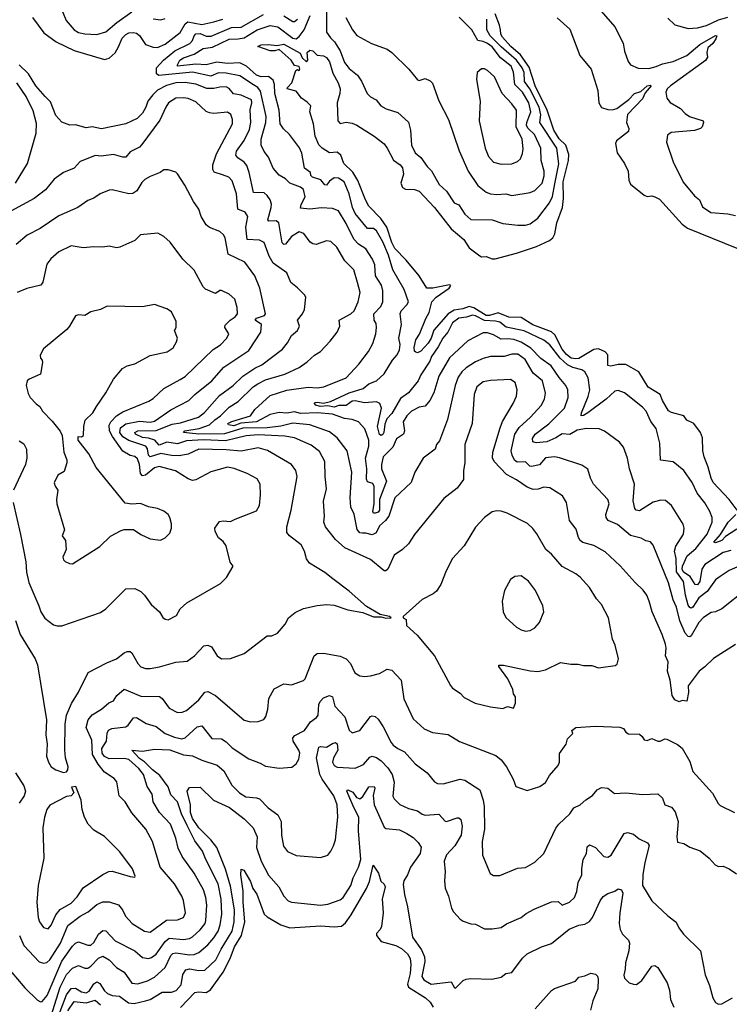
# Model space of a CAD drawing. Extents: x 1245432 to 1420865, y 606325 to 671314.
# Tile 112 of 256: x 1300798 to 1305465, y 644923 to 651401. Entities that reach past the tile are written whole.
import ezdxf

# ---------------------------------------------------------------- set-up
doc = ezdxf.new("R2010")
doc.units = 0

msp = doc.modelspace()

# ---------------------------------------------------------------- linework, layer by layer
at = {"layer": '0CON20XD'}
for points in [[(1302814.7, 651595), (1302815, 651319.5), (1302840.8, 651280.8), (1302867.3, 651255), (1302904.7, 651195), (1302935, 651120), (1302965, 651080.9), (1303018.6, 651035), (1303046.3, 650996.3), (1303083.3, 650915), (1303105, 650893.3), (1303143, 650873), (1303172.5, 650835), (1303207.5, 650815), (1303285, 650789.5), (1303355, 650727.5), (1303368.5, 650675), (1303375.6, 650575), (1303398.6, 650525), (1303436.2, 650495), (1303478, 650435), (1303506.8, 650406.8), (1303556.2, 650316.2), (1303605, 650273.6), (1303655, 650196), (1303685, 650182.5), (1303725, 650121.5), (1303765, 650087.3), (1303905, 650083.6), (1303975, 650059.5), (1304075, 650048.9), (1304125, 650049.1), (1304155, 650057.8), (1304205.8, 650094.2), (1304283.3, 650196.7), (1304303, 650237), (1304318.1, 650321.9), (1304342.8, 650452.8), (1304329.6, 650555), (1304218.8, 650725), (1304225.9, 650775), (1304215, 650825.4), (1304153.8, 650945), (1304118.3, 650995), (1304116, 651054), (1304103.2, 651085), (1304065, 651135.7), (1303965, 651221.7), (1303891.6, 651295), (1303869.8, 651335), (1303869.3, 651405)], [(1301067.8, 651482.2), (1301102.9, 651395), (1301155, 651333.9), (1301185, 651316.9), (1301225, 651308.2), (1301305, 651303.8), (1301365, 651321.1), (1301436.5, 651383.5), (1301535, 651452.7)], [(1304606.9, 651475), (1304713, 651353), (1304766.6, 651246.6), (1304775, 651193.3), (1304800, 651125), (1304815, 651103.3), (1304865, 651082.5), (1304935, 651080.6), (1304985, 651092.9), (1305025, 651110.8), (1305095.8, 651125), (1305185, 651165.9), (1305271.9, 651238.1), (1305375, 651296.5), (1305383.8, 651293.8), (1305376.7, 651275), (1305357.2, 651245), (1305324.3, 651215), (1305316.5, 651185), (1305320.8, 651155), (1305308.4, 651131.6), (1305078.2, 650965), (1305055.7, 650945), (1305048.6, 650925), (1305054.5, 650884.5), (1305076.6, 650856.6), (1305145, 650815.8), (1305173.8, 650783.8), (1305203.8, 650765), (1305292.5, 650735), (1305296.2, 650725), (1305285.8, 650695), (1305275, 650684.4), (1305235, 650672.2), (1305082.2, 650657.8), (1305058.8, 650641.2), (1305052, 650595), (1305096.5, 650465), (1305161.7, 650331.7), (1305235, 650242.9), (1305269.2, 650215), (1305288.9, 650168.9), (1305343.3, 650133.3), (1305455, 650123.8), (1305505, 650112.5)], [(1300882.5, 651415), (1300955.4, 651315.4), (1301037.1, 651255), (1301155, 651198.6), (1301355, 651140), (1301385, 651148.9), (1301425, 651182.1), (1301448.4, 651221.6), (1301470.7, 651279.3), (1301495, 651304.6), (1301515, 651314), (1301545, 651317.4), (1301565, 651312.4), (1301586.1, 651296.1), (1301625, 651238.5), (1301675, 651220), (1301705, 651217.2), (1301755, 651240.8), (1301852.5, 651317.5), (1301886.9, 651373.1), (1301902.9, 651387.1), (1301995, 651370), (1302075, 651387.4), (1302133.1, 651405)], [(1301675, 651407.5), (1301725, 651400), (1301755, 651408.9)], [(1304047.1, 649297.1), (1304007.7, 649302.3), (1303965, 649298.9), (1303915, 649328), (1303875, 649340.8), (1303845, 649340.9), (1303745, 649289.1), (1303623.6, 649176.4), (1303555.3, 649055), (1303521.1, 648945), (1303495, 648895.8), (1303465, 648858.6), (1303425, 648851.5), (1303375.4, 648824.6), (1303343.1, 648795), (1303320.5, 648755), (1303328.5, 648695), (1303321.9, 648675), (1303277, 648643), (1303251.3, 648588.6), (1303188.7, 648525), (1303177.7, 648475), (1303178, 648445), (1303210, 648365), (1303164.3, 648245), (1303164.1, 648174.1), (1303155, 648161.3), (1303135, 648153.9), (1303123.8, 648155), (1303119.4, 648165), (1303129.3, 648215), (1303128.7, 648328.7), (1303119.2, 648349.2), (1303085, 648360.8), (1303078.5, 648378.5), (1303081.6, 648445), (1303072.7, 648515), (1303093.5, 648595), (1303094.2, 648634.3), (1303068.5, 648708.5), (1303025, 648754.4), (1302985, 648771.5), (1302935, 648776), (1302856, 648806), (1302756.4, 648813.6), (1302645, 648811), (1302605, 648820), (1302555, 648811.4), (1302505, 648815.6), (1302445, 648803), (1302355, 648755.1), (1302253, 648747), (1302205, 648729.2), (1302171.9, 648735), (1302166.4, 648745), (1302193.2, 648756.8), (1302315, 648793.9), (1302344, 648836), (1302445, 648927.5), (1302555, 648962.4), (1302695, 648982.4), (1302755, 648978), (1302798.8, 648985), (1302944, 649045), (1303028.6, 649135), (1303092.7, 649217.3), (1303119.8, 649270.2), (1303140.9, 649335), (1303145.5, 649375), (1303142.2, 649402.2), (1303129.5, 649425), (1303126.5, 649465), (1303172.7, 649515), (1303185.4, 649545), (1303186.5, 649616.5), (1303176.2, 649655), (1303138.4, 649715), (1303132.6, 649787.4), (1303117.2, 649825), (1303075, 649894.4), (1303025, 649924.5), (1302995, 649956.7), (1302945, 650060.5), (1302895, 650143.5), (1302855, 650159.5), (1302783.2, 650163.2), (1302705, 650154.7), (1302645, 650162), (1302648.4, 650185), (1302674.6, 650235), (1302664.6, 650284.6), (1302645, 650299.1), (1302575, 650326.2), (1302544.8, 650354.8), (1302505, 650378.8), (1302464, 650425), (1302435, 650496), (1302405, 650532.9), (1302385.3, 650575), (1302384.7, 650615), (1302417.5, 650725), (1302418.8, 650765), (1302381.2, 650931.2), (1302364.5, 650954.5), (1302335, 650973), (1302245, 651032.1), (1302155, 651049.8), (1302105, 651051.6), (1302055, 651030.4), (1301935, 651054.9), (1301713.4, 651033.4), (1301697.1, 651045), (1301697.8, 651085), (1301742.7, 651135), (1301817.8, 651195), (1301917.2, 651245), (1301935, 651264.6), (1301944.2, 651295.8), (1301955, 651307.3), (1301985, 651309.2), (1302025, 651293.5), (1302056.5, 651293.5), (1302189.8, 651350.2), (1302255, 651351.3), (1302401.9, 651435)], [(1305475, 647909.5), (1305424.4, 647895), (1305305, 647816.8), (1305284, 647785), (1305270.4, 647705), (1305255, 647682.5), (1305241.5, 647685), (1305208, 647738), (1305163.8, 647765), (1305155.3, 647785), (1305157.6, 647805), (1305187.4, 647872.6), (1305245, 647922.1), (1305318.8, 648015), (1305352.5, 648095), (1305352.2, 648125), (1305337.5, 648165), (1305305, 648222.5), (1305252.7, 648285), (1305220.9, 648355), (1305165.3, 648435.3), (1305095, 648492.5), (1305012.7, 648502.7), (1305007.3, 648615), (1304985, 648712), (1304947.9, 648757.9), (1304917.1, 648825), (1304895, 648852), (1304775, 648945.7), (1304735, 648961.9), (1304712.8, 648957.2), (1304655.2, 648904.8), (1304535, 648814.7), (1304505, 648796.9), (1304490, 648795), (1304492.9, 648815), (1304537.5, 648922.5), (1304547.5, 648965), (1304535.8, 649045), (1304514.7, 649084.7), (1304495, 649097.3), (1304435, 649111.7), (1304400.9, 649130.9), (1304353, 649173), (1304285, 649262.4), (1304245, 649292.6), (1304115, 649353), (1303996.9, 649376.9), (1303955, 649411.5), (1303928, 649418), (1303855, 649421.7), (1303795, 649452.9), (1303775, 649456.9), (1303736, 649444), (1303685, 649436.6), (1303645, 649406.9), (1303612.6, 649345), (1303580.2, 649305), (1303551, 649249), (1303505.3, 649185), (1303494.7, 649155), (1303436.8, 649065), (1303419.2, 649025), (1303355.4, 648945), (1303301.4, 648908.6), (1303245, 648809.7), (1303213, 648775), (1303199.5, 648740.5), (1303192.1, 648685), (1303185, 648671.1), (1303175, 648665.5), (1303165, 648672), (1303150.2, 648725), (1303177, 648845), (1303166.7, 648876.7), (1303145, 648886.4), (1303065, 648880.2), (1303005, 648892.4), (1302985, 648890.7), (1302968.8, 648881.2), (1302945, 648863), (1302896.5, 648863.5), (1302865, 648851.9), (1302825, 648860.2), (1302774.6, 648855.4), (1302746.4, 648865), (1302735.6, 648875), (1302738.1, 648881.9), (1302755, 648884.6), (1302795, 648877.1), (1302841.9, 648888.1), (1302964.9, 648945.1), (1303056.5, 648975), (1303095, 649004.1), (1303144.5, 649025), (1303195, 649071.1), (1303249.9, 649160.1), (1303279.7, 649195), (1303295, 649228.8), (1303299.1, 649265), (1303290.4, 649305), (1303308.2, 649395), (1303300.2, 649465), (1303306.6, 649485), (1303344.6, 649525), (1303354.3, 649545), (1303327.3, 649625), (1303250.8, 649755), (1303222.4, 649852.4), (1303185, 649939.1), (1303145, 650011.2), (1303125, 650026.2), (1303085, 650027.1), (1303005, 650125.5), (1302987, 650165), (1302964.8, 650255), (1302932.5, 650335), (1302895, 650358.8), (1302865, 650359.5), (1302835, 650338.8), (1302815, 650313.1), (1302805, 650315.4), (1302778.1, 650348.1), (1302723.8, 650365), (1302713.2, 650375), (1302710.6, 650395), (1302671.1, 650425), (1302652.4, 650522.4), (1302637.9, 650557.9), (1302571.2, 650645), (1302531.9, 650681.9), (1302510.9, 650715), (1302504.7, 650805), (1302476.4, 650915), (1302473.1, 650975), (1302465, 651002.7), (1302435, 651026.2), (1302385, 651025.5), (1302356, 651035), (1302288.8, 651095), (1302245, 651116.9), (1302165, 651112.6), (1302095, 651120.5), (1302025, 651104.1), (1301955, 651107.8), (1301836, 651096), (1301834.6, 651105), (1301850.6, 651135), (1301875, 651149.6), (1301945, 651173.2), (1302005, 651210.4), (1302065, 651219.7), (1302175, 651272.1), (1302235, 651274.2), (1302275, 651282.4), (1302359.1, 651335), (1302445, 651362.4), (1302495, 651353.4), (1302595, 651279.4), (1302615, 651276), (1302635, 651290), (1302669.2, 651335), (1302708.3, 651428.3)], [(1305516.4, 648175), (1305465, 648244.6), (1305359.6, 648355), (1305346.7, 648385), (1305326.7, 648456.7), (1305298.8, 648525), (1305291.5, 648565), (1305289.1, 648649.1), (1305275.6, 648685), (1305230.8, 648745), (1305185.6, 648765), (1305165, 648795.6), (1305085, 648815.6), (1305065, 648828.1), (1305025.2, 648895.2), (1305011.1, 648935), (1304932.2, 648982.2), (1304870, 649085), (1304785, 649131.8), (1304735, 649132.4), (1304685, 649120.4), (1304666.2, 649125), (1304665.2, 649195.2), (1304648.2, 649215), (1304605, 649236.5), (1304575, 649231.6), (1304475, 649171.8), (1304455, 649168.9), (1304425, 649175.1), (1304395, 649197.2), (1304365, 649233.1), (1304316.5, 649326.5), (1304295, 649347), (1304172.8, 649392.8), (1304095, 649441.7), (1304015, 649443.2), (1303945, 649471.7), (1303888.5, 649455), (1303865, 649454.7), (1303785, 649506.2), (1303755, 649513.6), (1303711.2, 649498.8), (1303655, 649490), (1303615, 649465.2), (1303521.3, 649358.7), (1303505, 649305.8), (1303485, 649272.1), (1303435, 649220), (1303415, 649210), (1303403, 649213), (1303395, 649220), (1303391.5, 649245), (1303404.1, 649295), (1303428, 649332), (1303467.9, 649435), (1303490, 649475), (1303508.5, 649545), (1303536.2, 649575), (1303622.9, 649635), (1303631.7, 649648.3), (1303633, 649653), (1303625.4, 649655.4), (1303515.2, 649635.2), (1303475, 649635.2), (1303425.1, 649715.1), (1303339.8, 649819.8), (1303265.6, 649895), (1303245, 649935.5), (1303212.5, 650035), (1303173.3, 650093.4), (1303094.4, 650175), (1303071.2, 650215), (1303022.1, 650342.1), (1302988.8, 650398.8), (1302930, 650455), (1302909.1, 650509.1), (1302885, 650528.8), (1302835, 650524.2), (1302788, 650555), (1302765, 650578), (1302740.9, 650635), (1302730, 650715), (1302706.2, 650795), (1302712.5, 650835), (1302688.6, 650858.6), (1302650, 650885), (1302615, 650930), (1302556.2, 650945), (1302558, 650955), (1302586.7, 650985), (1302613, 651067), (1302625, 651072.5), (1302635, 651067.5), (1302640, 651075), (1302635, 651092.5), (1302605, 651100), (1302583.8, 651135), (1302505, 651204), (1302475, 651195.6), (1302445, 651197.1), (1302363.3, 651225), (1302385, 651235.3), (1302435, 651237.1), (1302489.4, 651230.6), (1302535, 651239.2), (1302641.4, 651181.4), (1302655, 651150), (1302685, 651123.3), (1302692.5, 651135), (1302687.5, 651185), (1302705, 651200), (1302725, 651196.2), (1302755, 651166.7), (1302795, 651164), (1302815, 651152.5), (1302835, 651124), (1302858.1, 651048.1), (1302892.5, 650985), (1302904.4, 650945), (1302902.9, 650915), (1302885.6, 650855), (1302889.1, 650735), (1302905, 650718.9), (1302945, 650726.5), (1302985, 650719.5), (1303015, 650707.1), (1303128.6, 650635), (1303195, 650583.3), (1303215, 650556.7), (1303255.7, 650475.7), (1303300.6, 650445), (1303315, 650425.8), (1303321.7, 650385), (1303304.7, 650325), (1303316.4, 650296.4), (1303335, 650286.1), (1303395, 650283.8), (1303425, 650273.5), (1303526.2, 650165), (1303635, 650024), (1303719.6, 649955), (1303755, 649900.8), (1303825, 649846.4), (1303835, 649841.1), (1303865, 649843.1), (1303905, 649827.7), (1303925, 649828.2), (1304065, 649864.6), (1304197.9, 649907.9), (1304282.9, 649947.1), (1304304, 649966), (1304318.1, 649991.9), (1304330.2, 650065), (1304367.9, 650165), (1304374.5, 650225), (1304371.4, 650335), (1304408.3, 650475), (1304409.7, 650515), (1304388.8, 650575), (1304345, 650618.1), (1304310.9, 650675), (1304268, 650805), (1304189.1, 650965), (1304148.4, 651088.4), (1304090.8, 651170.8), (1304027.8, 651225), (1303973.6, 651285), (1303962, 651305), (1303959.1, 651335), (1303954.2, 651365), (1303925, 651438.6)], [(1302535.9, 651425.9), (1302595, 651388.2), (1302605, 651389.1), (1302624.6, 651405)], [(1302941.9, 651415), (1302986, 651335), (1303015, 651298), (1303112, 651245), (1303215, 651206.7), (1303245, 651185.6), (1303356.5, 651076.5), (1303415, 651006.2), (1303425, 651000), (1303465, 651014.2), (1303498, 650998), (1303512.6, 650982.6), (1303555, 650867.5), (1303618.1, 650745), (1303687.2, 650537.2), (1303747.8, 650405), (1303810.3, 650310.3), (1303865.9, 650265.9), (1303894.5, 650255.5), (1303935, 650251.2), (1303995, 650255.5), (1304035, 650243.3), (1304155, 650264.4), (1304185, 650277.8), (1304233.6, 650325), (1304246.5, 650373.5), (1304246.7, 650405), (1304227.6, 650475), (1304225.3, 650555), (1304183.4, 650645), (1304142.5, 650685), (1304131.9, 650705), (1304133, 650725), (1304160, 650795), (1304145.3, 650854.7), (1304103.8, 650925), (1304053.5, 650973.5), (1304046.1, 651055), (1304029.8, 651095), (1303960.7, 651150.7), (1303905, 651222), (1303875, 651244.3), (1303846.4, 651256.4), (1303811.3, 651265), (1303772.3, 651335), (1303688, 651418)], [(1304332.5, 651412.5), (1304415, 651338.6), (1304482.7, 651165), (1304556.2, 651075), (1304600, 650935), (1304606.2, 650855), (1304625, 650823.8), (1304665, 650809.2), (1304695, 650808.5), (1304725, 650816.8), (1304805, 650876.1), (1304842.3, 650915), (1304882.2, 650927.8), (1304925, 650965.9), (1304945, 650969.4), (1304950, 650965), (1304911.1, 650918.9), (1304895, 650880), (1304795, 650778.1), (1304789.2, 650725), (1304803.5, 650685), (1304802.9, 650665), (1304722.9, 650605), (1304716.3, 650586.3), (1304728, 650525), (1304775.5, 650455), (1304799.4, 650405), (1304803.3, 650345), (1304815, 650318), (1304905, 650247.5), (1304925, 650238), (1304955, 650241.2), (1304975, 650236.2), (1305005, 650220.8), (1305154, 650055), (1305189.1, 650029.1), (1305515, 649898.8)], [(1305060.8, 651410.8), (1305107.2, 651367.2), (1305195, 651342.5), (1305255, 651347.9), (1305315, 651363.4), (1305395, 651399.1), (1305455, 651416.6)], [(1305575, 647650.9), (1305416, 647525), (1305375, 647505.6), (1305345, 647500.5), (1305295, 647468.5), (1305265, 647434.4), (1305215, 647347.5), (1305205, 647340.9), (1305195, 647342.7), (1305175.3, 647365), (1305140.2, 647445), (1305118.4, 647535), (1305095.3, 647585), (1305065, 647696), (1304964.2, 647944.2), (1304945.9, 647965.9), (1304915, 647972.5), (1304885, 647990), (1304815, 648008.2), (1304728.8, 648078.8), (1304669.1, 648105), (1304655.4, 648125), (1304652.3, 648145), (1304675.7, 648215.7), (1304665, 648243.3), (1304572, 648345), (1304552.2, 648385), (1304535, 648443.8), (1304495, 648470.8), (1304348.5, 648518.5), (1304315, 648523.8), (1304255, 648518.2), (1304217.4, 648472.6), (1304165, 648461.1), (1304153.6, 648463.6), (1304125, 648491.3), (1304069.9, 648489.9), (1304052, 648502), (1304035.8, 648535), (1304030.6, 648565), (1304054.2, 648675), (1304081.8, 648718.2), (1304157.3, 648785), (1304227.7, 648862.3), (1304249.6, 648905), (1304255.3, 648944.7), (1304236.1, 649025), (1304175.6, 649075.6), (1304123.2, 649165), (1304075, 649200), (1304035, 649199.3), (1303985, 649185.3), (1303895, 649184.6), (1303847.1, 649172.9), (1303795, 649148.8), (1303735, 649111.2), (1303706.2, 649085), (1303681.8, 649048.2), (1303662.7, 648995), (1303610.5, 648769.5), (1303559.8, 648630.2), (1303540, 648605), (1303530, 648575), (1303450.6, 648515), (1303396.6, 648423.4), (1303371.9, 648355), (1303265.5, 648255), (1303225.2, 648134.8), (1303204, 648106), (1303165, 648070), (1303141.2, 648025), (1303115, 648012.1), (1303075, 648023.1), (1303051.7, 648021.7), (1303035, 648025.4), (1303016.6, 648046.6), (1302996.7, 648146.7), (1302974.7, 648194.7), (1302971.8, 648255), (1302981.3, 648425), (1302951.5, 648565), (1302885, 648650.4), (1302835, 648689.1), (1302706.4, 648736.4), (1302595, 648745.8), (1302515, 648725.6), (1302426.2, 648715), (1302265, 648712.8), (1302145, 648676.4), (1301975, 648674.7), (1301915, 648680), (1301874.7, 648684.7), (1301883.8, 648695), (1301977.7, 648712.3), (1302045, 648735.2), (1302080.7, 648769.3), (1302119.3, 648795), (1302175, 648851.2), (1302235, 648887.9), (1302333.3, 648985), (1302363.9, 649006.1), (1302415, 649031.9), (1302541.2, 649068.8), (1302635, 649112.3), (1302689.2, 649150.8), (1302735.6, 649194.4), (1302775, 649217.5), (1302840, 649285), (1302885.8, 649345), (1302904.3, 649385), (1302898.1, 649425), (1302976.5, 649465), (1302997.9, 649485), (1303024.6, 649545.4), (1303036.2, 649605), (1303018.9, 649671.1), (1302995, 649755.7), (1302937.1, 649815), (1302884.4, 649905), (1302845, 649940.8), (1302815, 649945.7), (1302747.6, 649922.4), (1302725.5, 649925.5), (1302708.3, 649938.3), (1302665.8, 649995), (1302635, 650004.4), (1302585, 649973.5), (1302545, 649923.8), (1302535, 649921.2), (1302525, 649931.9), (1302502.3, 650065), (1302485, 650078), (1302436.3, 650076.3), (1302428.8, 650085), (1302451.9, 650165), (1302453.8, 650186.2), (1302445.2, 650215.2), (1302424.6, 650245), (1302405, 650260.7), (1302334.6, 650264.6), (1302306.8, 650395), (1302291.1, 650441.1), (1302275, 650464.3), (1302231.9, 650491.9), (1302219.8, 650509.8), (1302222.5, 650535), (1302274.8, 650605.2), (1302308.7, 650678.7), (1302317.6, 650725), (1302313.1, 650806.9), (1302324.4, 650855), (1302322.7, 650872.7), (1302254.2, 650904.2), (1302202.9, 650912.9), (1302175, 650948.9), (1302155, 650958.9), (1302115, 650957.6), (1302075, 650947.7), (1302027.8, 650947.8), (1301955, 650976.6), (1301885, 650987.3), (1301825, 650985.2), (1301763.1, 650966.9), (1301703.6, 650936.4), (1301672.9, 650907.1), (1301640.8, 650865), (1301628, 650825), (1301606, 650785), (1301569.3, 650750.7), (1301495, 650716.5), (1301335, 650682.3), (1301275, 650696), (1301235, 650688.8), (1301165, 650709.2), (1301127, 650707), (1301075, 650727.5), (1301035, 650770), (1301001.1, 650861.1), (1300964, 650895), (1300904.7, 650965), (1300855.3, 651045.3), (1300794.8, 651104.8)], [(1303965, 650450.5), (1304035, 650452.2), (1304072.8, 650467.2), (1304091.1, 650485), (1304105, 650520), (1304108.6, 650551.4), (1304103.4, 650615), (1304062.5, 650695), (1304064.6, 650805), (1304035, 650846.5), (1303971.8, 650915), (1303921.4, 651025), (1303875, 651067.1), (1303855, 651077.1), (1303835, 651077.5), (1303807.5, 651052.5), (1303802.7, 651007.3), (1303825.5, 650865.5), (1303820.8, 650735), (1303858.5, 650555), (1303881.7, 650501.7), (1303915, 650464.5), (1303965, 650450.5)], [(1300769.6, 650325), (1300848.2, 650455), (1300905.3, 650655), (1300908.3, 650718.3), (1300885, 650800.8), (1300840, 650895), (1300778.5, 650985)], [(1305505, 647289.4), (1305361.7, 647198.3), (1305305, 647142.5), (1305266.7, 647115), (1305195, 647017.5), (1305196.7, 646975), (1305185, 646917.5), (1305155, 646922.5), (1305135, 646913.3), (1305106.7, 646925), (1305088.8, 646955), (1305075.8, 647055), (1305058.1, 647115), (1305062.5, 647175), (1305045.6, 647215), (1305050.8, 647265), (1305045, 647293.3), (1305023.8, 647355), (1304956.6, 647505), (1304937.6, 647575), (1304922, 647615), (1304898.4, 647648.4), (1304845, 647698.5), (1304747.6, 647807.6), (1304649.1, 647899.1), (1304575, 647942.2), (1304501.7, 647961.7), (1304483.1, 647975), (1304472.2, 647995), (1304458.8, 648048.8), (1304413.6, 648105), (1304393.8, 648225), (1304367.7, 648267.7), (1304285, 648321.9), (1304245, 648324.3), (1304208.7, 648311.3), (1304175, 648310), (1304135, 648324.5), (1304065, 648373.5), (1303998.9, 648408.9), (1303918.6, 648495), (1303907.3, 648517.3), (1303909.2, 648555), (1303958.4, 648715), (1303972.8, 648757.2), (1304042.5, 648875), (1304065.5, 648925), (1304070.6, 648965), (1304055.8, 649015), (1304025, 649032.9), (1303895, 649027.9), (1303845, 649017.3), (1303804.7, 648985.3), (1303786.2, 648935), (1303773.5, 648745), (1303725.6, 648605), (1303725.7, 648485), (1303715.8, 648435), (1303715.8, 648375), (1303675, 648318), (1303588.3, 648251.7), (1303395, 648014.3), (1303355, 647952), (1303314.5, 647915.5), (1303261.3, 647878.7), (1303219.2, 647785), (1303206.7, 647775), (1303195, 647774.3), (1303105, 647849.2), (1302935.3, 647925.3), (1302875, 647980), (1302808.6, 648065), (1302796.9, 648095), (1302801.9, 648135), (1302795.9, 648234.1), (1302816, 648315), (1302807.1, 648395), (1302805.4, 648495), (1302769.9, 648559.9), (1302715, 648601.5), (1302605, 648648.8), (1302540.8, 648660.7), (1302365, 648670.3), (1302287.5, 648662.5), (1302222.8, 648647.2), (1302150.6, 648629.4), (1302007.1, 648637.1), (1301895, 648630.6), (1301835, 648609.4), (1301765, 648621.3), (1301715, 648601.6), (1301685.5, 648635.5), (1301645, 648648.6), (1301605, 648652.6), (1301558.8, 648675), (1301553.8, 648685), (1301575, 648696.4), (1301695, 648697.5), (1301800.5, 648739.5), (1301855, 648748.3), (1301974.5, 648785), (1302013.2, 648816.8), (1302111, 648929), (1302202.5, 648995), (1302264.5, 649055.5), (1302345, 649108.2), (1302390.1, 649129.9), (1302525.9, 649234.1), (1302558.1, 649275), (1302585, 649323.8), (1302625, 649356), (1302637.1, 649385), (1302625.7, 649425), (1302657.5, 649465), (1302670.8, 649495), (1302680, 649575), (1302671.2, 649591.2), (1302625, 649637.5), (1302580.9, 649670.9), (1302554, 649735), (1302465, 649800), (1302437.6, 649845), (1302405, 649935.6), (1302375, 649949.3), (1302294.1, 649955), (1302284.7, 650035.3), (1302298.9, 650105), (1302280.6, 650135), (1302233.2, 650155), (1302224.2, 650254.2), (1302195, 650341.5), (1302172.3, 650365), (1302130.6, 650380.6), (1302077.4, 650397.4), (1302067.7, 650415), (1302068.7, 650445), (1302092, 650518), (1302198.2, 650715), (1302197.1, 650745), (1302186.8, 650776.8), (1302165, 650792.5), (1302075, 650784.5), (1302045, 650787.9), (1302025, 650797.5), (1301955, 650861.2), (1301905, 650881.6), (1301875, 650887.1), (1301825, 650883.9), (1301777.1, 650852.9), (1301757.8, 650825), (1301719.4, 650740.6), (1301601.1, 650578.9), (1301585, 650562.2), (1301525, 650532.2), (1301495, 650496.9), (1301475, 650495.6), (1301415, 650514.2), (1301333.8, 650503.8), (1301295, 650507.9), (1301235, 650483.5), (1301195, 650467.5), (1301156, 650425), (1301085.4, 650394.6), (1301025, 650351.9), (1300967.6, 650282.4), (1300893.3, 650225), (1300738.9, 650141.1)], [(1300768.9, 647448.9), (1300801.2, 647355), (1300898.5, 647195), (1300915, 647156.2), (1300974.4, 646795), (1300969.4, 646695), (1300977.5, 646635), (1300974.4, 646555), (1300986.5, 646515), (1301004.7, 646484.7), (1301035, 646466), (1301085, 646448.8), (1301105, 646452.5), (1301113.3, 646465), (1301116.2, 646485), (1301098.9, 646545), (1301093.6, 646596.4), (1301096.8, 646765), (1301105.4, 646825), (1301138.5, 646901.5), (1301185, 646976.7), (1301247.5, 647105), (1301370.9, 647169.1), (1301435, 647195.6), (1301485, 647235.7), (1301505, 647244.3), (1301525, 647244.2), (1301535, 647236), (1301575, 647165.7), (1301595, 647143.3), (1301625, 647132.2), (1301655, 647131.5), (1301717.8, 647142.2), (1301825, 647174.4), (1301899.3, 647180.7), (1301946.9, 647215), (1302009.1, 647280.9), (1302035, 647285.8), (1302058.8, 647275), (1302095.4, 647215.4), (1302125, 647195.7), (1302183, 647197), (1302275, 647232), (1302425, 647346.7), (1302455, 647346.7), (1302492.5, 647365), (1302543.8, 647425), (1302565.6, 647465), (1302608.5, 647501.5), (1302663.7, 647526.3), (1302755, 647547.8), (1302815, 647553.1), (1302865, 647549.4), (1302955, 647518.1), (1303055, 647500), (1303125, 647472.9), (1303175, 647472.5), (1303205, 647463.3), (1303240, 647465), (1303230, 647475), (1303167.5, 647487.5), (1303079.3, 647539.3), (1302965, 647641.4), (1302857.5, 647722.5), (1302805, 647764.3), (1302704.7, 647824.7), (1302684.2, 647854.2), (1302670.9, 647905), (1302649.2, 647945), (1302571.4, 648005), (1302555, 648026.7), (1302553.6, 648063.6), (1302583.3, 648175), (1302621.5, 648395), (1302614.5, 648435), (1302585, 648473.5), (1302426.4, 648566.4), (1302365, 648584.7), (1302255, 648561.6), (1302155, 648570.8), (1301975, 648575.6), (1301905, 648541.4), (1301847.5, 648532.5), (1301795, 648532.8), (1301725, 648547.7), (1301655, 648524.7), (1301645.6, 648535.6), (1301638.3, 648578.3), (1301627.1, 648595), (1301515, 648632.7), (1301475, 648655.5), (1301456.3, 648685), (1301460, 648715), (1301495, 648741), (1301585, 648759.1), (1301655, 648753.1), (1301685, 648759.8), (1301792.2, 648835), (1301909.4, 648895), (1301950, 648935), (1302061.5, 649025), (1302141.1, 649115), (1302305.6, 649225), (1302384.5, 649345.5), (1302388.1, 649395), (1302346.2, 649425), (1302355, 649437.8), (1302407.5, 649455), (1302413.5, 649465), (1302377.3, 649635), (1302343.5, 649715), (1302279.2, 649805), (1302168.5, 649858.5), (1302148.9, 649965), (1302138.9, 649985), (1302115, 650007.8), (1302045, 650034.2), (1302025, 650052), (1301991.2, 650105), (1301975.7, 650155), (1301940.6, 650205), (1301882.9, 650312.9), (1301835, 650387.5), (1301825, 650396.7), (1301775, 650413.3), (1301745, 650413.3), (1301722.5, 650395), (1301655, 650370), (1301619.7, 650350.3), (1301600.2, 650329.8), (1301566.9, 650275), (1301542.4, 650257.6), (1301515, 650254.5), (1301405, 650280.9), (1301385, 650278.9), (1301326.2, 650255), (1301284.2, 650225.8), (1301245, 650211.2), (1301178.8, 650165), (1301055, 650110.9), (1300932.3, 650027.7), (1300846.4, 649983.6), (1300775, 649922.2)], [(1300754.2, 648225), (1300803.8, 648013.8), (1300838.9, 647835), (1300841.5, 647765), (1300858.2, 647698.2), (1300924.2, 647545), (1300935.6, 647505), (1300962.3, 647462.3), (1301019.7, 647419.7), (1301045, 647412), (1301075, 647412.5), (1301328.3, 647501.7), (1301364.4, 647525.6), (1301495, 647656), (1301555, 647658.6), (1301595, 647638.6), (1301618.6, 647615), (1301662.4, 647552.4), (1301716.2, 647505), (1301738.3, 647468.3), (1301755, 647456.7), (1301775, 647452.5), (1301829.5, 647480.5), (1301853.8, 647525), (1301896.2, 647565), (1302118.3, 647691.7), (1302158.8, 647731.2), (1302202.5, 647805), (1302182, 647832), (1302155, 647938.8), (1302135, 647968.8), (1302105, 647992.5), (1302082.9, 648032.9), (1302080, 648055), (1302111.4, 648098.6), (1302135, 648104.3), (1302185, 648098.6), (1302215, 648115.6), (1302355, 648170), (1302374, 648205), (1302382, 648275), (1302378.8, 648345), (1302359.5, 648379.5), (1302294.3, 648414.3), (1302208.5, 648448.5), (1302165, 648456.8), (1302055, 648426.2), (1301955, 648373.1), (1301935, 648368.6), (1301905, 648379.5), (1301822.7, 648432.7), (1301715, 648462.1), (1301685, 648453.3), (1301625, 648403.3), (1301605, 648400.2), (1301593, 648415), (1301584.5, 648474.5), (1301571.7, 648511.7), (1301555, 648526), (1301525, 648534.7), (1301475, 648561.1), (1301407.9, 648657.9), (1301388.5, 648695), (1301386.2, 648733.8), (1301396.8, 648755), (1301435, 648795.3), (1301475, 648820.8), (1301648, 648892), (1301675, 648909.1), (1301744.7, 648975.3), (1301853.9, 649033.9), (1301885.8, 649054.2), (1302069.2, 649230.8), (1302118.5, 649261.5), (1302160, 649305), (1302172.2, 649335), (1302146.7, 649375), (1302149.8, 649390.2), (1302182.7, 649425), (1302214.7, 649445.3), (1302229.4, 649465), (1302228.3, 649508.3), (1302211.7, 649561.7), (1302176.2, 649595), (1302125, 649618.6), (1302115, 649618.6), (1302085, 649598.6), (1302018.8, 649628.8), (1302004.3, 649644.3), (1301945, 649753.3), (1301870, 649825), (1301787, 649937), (1301745, 649973.8), (1301706.4, 649996.4), (1301592.5, 649985), (1301555, 649947.5), (1301456.4, 649903.6), (1301435, 649900), (1301385, 649910), (1301345, 649903.3), (1301285, 649907.5), (1301215, 649900)], [(1301215, 649900), (1301135, 649912), (1301055, 649874.2), (1301002.8, 649827.2), (1300975, 649792), (1300949.6, 649675), (1300936.9, 649655), (1300845, 649631.4), (1300781.2, 649605)], [(1301145, 647821.2), (1301325.5, 647934.5), (1301395, 648003.3), (1301465, 648040), (1301485, 648046.2), (1301545, 648046.7), (1301594.1, 648014.1), (1301655, 647986), (1301723.6, 647976.4), (1301755, 647992.5), (1301785, 648022.5), (1301795.8, 648055), (1301795.8, 648085), (1301785.6, 648125), (1301774.2, 648145), (1301745, 648168.1), (1301705, 648184.3), (1301645, 648196), (1301592.3, 648217.7), (1301535, 648213.8), (1301490.7, 648220.7), (1301300, 648455), (1301251.2, 648545), (1301182.5, 648635), (1301181.7, 648658.3), (1301205, 648657.5), (1301217.5, 648665), (1301220, 648725), (1301228.8, 648765), (1301277.5, 648815), (1301302.5, 648855), (1301364.5, 648945), (1301415, 649036.2), (1301474.2, 649105.8), (1301505, 649123.3), (1301555, 649136.2), (1301655, 649191.4), (1301766.7, 649215), (1301807, 649243), (1301828.9, 649281.1), (1301835.6, 649305.6), (1301816.2, 649355), (1301826, 649375), (1301827.1, 649415), (1301795, 649478.8), (1301765, 649498.8), (1301685, 649528), (1301605, 649511.4), (1301373.6, 649516.4), (1301330, 649495), (1301265, 649478), (1301225, 649453.8), (1301185, 649460), (1301165, 649453.3), (1301126, 649385), (1301106.6, 649363.4), (1300954.5, 649235.5), (1300933, 649193), (1300933.3, 649175), (1300945, 649160), (1300947.7, 649145), (1300935, 649068.8), (1300860, 649035), (1300846.2, 649023.8), (1300840, 648995), (1300852.5, 648942.5), (1300865.8, 648915.8), (1300905, 648872.5), (1300930, 648855), (1300947.5, 648825), (1301010, 648760), (1301064.2, 648694.2), (1301076.7, 648665), (1301088.9, 648555), (1301107.3, 648505), (1301106.5, 648485), (1301090.9, 648429.1), (1301048.9, 648405), (1301024.7, 648354.7), (1301030.9, 648330.9), (1301048, 648305), (1301039.2, 648245), (1301041.2, 648215), (1301092, 648045), (1301076.7, 648005), (1301098, 647975), (1301104, 647915), (1301081.2, 647865), (1301086.4, 647846.4), (1301096.4, 647836.4), (1301125, 647822.5), (1301145, 647821.2)], [(1305535, 647808), (1305465, 647777.5), (1305405, 647737.9), (1305375, 647715.6), (1305320.3, 647639.7), (1305265, 647596.6), (1305225, 647535.4), (1305215, 647530), (1305205, 647533.6), (1305195, 647550), (1305176.9, 647615), (1305164.6, 647704.6), (1305117.4, 647767.4), (1305116, 647855), (1305104.3, 647905), (1305112.6, 647937.4), (1305162.9, 648015), (1305167.3, 648055), (1305161.1, 648081.1), (1305084.4, 648205), (1305045, 648238.6), (1305015, 648239.1), (1304963.5, 648226.5), (1304875, 648169.2), (1304852, 648175), (1304844.4, 648185), (1304832.9, 648235), (1304840.5, 648345), (1304809.5, 648445), (1304795.6, 648515), (1304768.1, 648588.1), (1304741.7, 648621.7), (1304645, 648694.3), (1304608.3, 648708.3), (1304525, 648710.4), (1304465, 648699.5), (1304415, 648672.4), (1304365, 648675.7), (1304325, 648648.9), (1304265, 648623.8), (1304195, 648616.1), (1304173.8, 648623.8), (1304170.9, 648645), (1304187.1, 648675), (1304277.2, 648742.8), (1304381.2, 648845), (1304404.6, 648915), (1304403.1, 648965), (1304390, 648995), (1304345, 649047.8), (1304294.1, 649124.1), (1304225, 649171.8), (1304159.4, 649239.4), (1304095, 649279.8), (1304047.1, 649297.1)], [(1300795, 648629.2), (1300825, 648611.2), (1300842.5, 648575), (1300844.4, 648515), (1300836.4, 648473.6), (1300757.1, 648305)], [(1303975, 646870), (1304005, 646882.5), (1304045, 646871.2), (1304058.1, 646905), (1304058.6, 646945), (1304044.5, 646964.5), (1304040.6, 646995), (1304008.6, 647065), (1303950, 647145), (1303950, 647155), (1303980, 647155), (1304155, 647117.1), (1304205, 647113.5), (1304255.5, 647124.5), (1304355, 647172), (1304421.7, 647161.7), (1304471.2, 647161.2), (1304505, 647151.2), (1304561.7, 647151.7), (1304605, 647137.5), (1304715, 647152.5), (1304728.3, 647161.7), (1304736.2, 647195), (1304714.3, 647285), (1304696, 647325), (1304670, 647465), (1304625, 647553.8), (1304591.1, 647591.1), (1304545.6, 647665), (1304485, 647732.2), (1304455, 647755.6), (1304365, 647804), (1304294.7, 647884.7), (1304258.1, 647915), (1304198.7, 648018.7), (1304173.3, 648053.3), (1304136.8, 648086.8), (1304003.9, 648153.9), (1303965, 648167.5), (1303935, 648170), (1303905, 648163.3), (1303854.2, 648125), (1303795, 648062), (1303720.5, 647939.5), (1303644.4, 647855), (1303602.9, 647775), (1303567.1, 647685), (1303539.3, 647640.7), (1303517.4, 647622.6), (1303444.6, 647585.4), (1303320, 647475), (1303320, 647465), (1303340, 647455), (1303342.5, 647415), (1303411.2, 647351.2), (1303525.8, 647215.8), (1303630.9, 647020.9), (1303645, 647003.8), (1303695, 646970), (1303720.9, 646940.9), (1303794.2, 646904.2), (1303895, 646879.2), (1303975, 646870)], [(1305515, 648049.8), (1305439.1, 648000.9), (1305415, 647974.5), (1305375, 647959.4), (1305362.7, 647962.7), (1305406.9, 648013.1), (1305458.4, 648095), (1305507.9, 648145)], [(1304125, 647378.8), (1304155, 647382), (1304185, 647398.8), (1304216.2, 647435), (1304244, 647505), (1304237.5, 647545), (1304190, 647645), (1304145, 647707.5), (1304095, 647741.2), (1304055, 647736.7), (1304025, 647717.5), (1303986.2, 647645), (1303971.2, 647575), (1303976.7, 647505), (1303995, 647467.5), (1304064.3, 647404.3), (1304095, 647386.2), (1304125, 647378.8)], [(1301474, 645544), (1301492.6, 645502.6), (1301537.8, 645455), (1301618, 645405), (1301655, 645397.5), (1301763.1, 645476.9), (1301835, 645477.9), (1301875, 645494.4), (1301888.5, 645525), (1301875.7, 645605), (1301864.3, 645635), (1301816.7, 645715), (1301722.3, 645825), (1301672.1, 645995), (1301627.1, 646075), (1301535, 646182.9), (1301490.6, 646255), (1301451.1, 646295), (1301437, 646387), (1301418.3, 646408.3), (1301355, 646450.5), (1301313.4, 646503.4), (1301276.8, 646566.8), (1301271.7, 646661.7), (1301234.7, 646745), (1301248.6, 646795), (1301273.7, 646826.3), (1301335.3, 646864.7), (1301384.7, 646905.3), (1301415, 646920), (1301435.7, 646955), (1301485, 646995.6), (1301595, 646950.8), (1301717.8, 646947.8), (1301735, 646935.7), (1301781.2, 646871.2), (1301835, 646841.8), (1301865.4, 646844.6), (1301895, 646856.5), (1301975, 646925.5), (1302015, 646977.1), (1302035, 646981.1), (1302084.7, 646954.7), (1302275, 646792.9), (1302315, 646780.6), (1302365, 646784.2), (1302404.3, 646795.7), (1302415.9, 646815.9), (1302429.5, 646865), (1302437.1, 646935), (1302471.2, 646998.8), (1302535, 647031.9), (1302585, 647024.2), (1302665, 647052.5), (1302675.8, 647065), (1302734.2, 647215.8), (1302755, 647230), (1302795, 647233.8), (1302905, 647212.7), (1302945, 647196.7), (1302974.1, 647164.1), (1303002.7, 647102.7), (1303035, 647084.4), (1303065, 647080), (1303105, 647084.4), (1303165, 647100), (1303215, 647128.5), (1303245, 647122.2), (1303306.4, 647055), (1303325, 646932.5), (1303385, 646800), (1303457.5, 646735), (1303512.1, 646712.1), (1303615, 646696.9), (1303691.4, 646651.4), (1303929.7, 646559.7), (1303965, 646531.2), (1303999.2, 646485), (1304043.8, 646405), (1304060, 646355), (1304135, 646330), (1304218, 646355), (1304256.8, 646383.2), (1304282.1, 646427.9), (1304340, 646495), (1304347.5, 646515), (1304347.5, 646572.5), (1304392, 646635), (1304400.6, 646669.4), (1304436.7, 646705), (1304430, 646725), (1304455, 646744.3), (1304585, 646753.3), (1304745.9, 646745.9), (1304768.3, 646738.3), (1304783.6, 646713.6), (1304803, 646703), (1304875, 646700), (1304892.5, 646685), (1304905, 646663.3), (1304925, 646657.5), (1304955, 646672.5), (1304995, 646653.3), (1305010, 646655), (1305040.7, 646669.3), (1305055, 646667.5), (1305125, 646632.5), (1305155, 646607.5), (1305205, 646520), (1305226.2, 646455), (1305355, 646311.2), (1305391.4, 646245), (1305405, 646230.8), (1305500, 646185)], [(1300698.1, 645188.1), (1300831.1, 645031.1), (1300915, 644950.6), (1300935, 644940), (1300945, 644941.1), (1300978.7, 644981.3), (1301075, 645206), (1301145, 645306.2), (1301165, 645325.4), (1301185, 645333.9), (1301245, 645311.2), (1301265, 645311.8), (1301285, 645329.1), (1301315.7, 645384.3), (1301345, 645408.5), (1301365, 645406.9), (1301425, 645341.2), (1301554.2, 645274.2), (1301605, 645230.9), (1301643.8, 645223.8), (1301665, 645231.3), (1301695, 645253.2), (1301755, 645335.4), (1301781.1, 645358.9), (1301875, 645349.7), (1301913.7, 645356.3), (1301933.9, 645366.1), (1301985, 645412.1), (1302016.4, 645453.6), (1302022.5, 645475), (1302027.6, 645575), (1302021.6, 645625), (1302007.2, 645675), (1301944.6, 645785), (1301865.2, 645895.2), (1301839.6, 645949.6), (1301824.7, 646015), (1301789.1, 646109.1), (1301716.2, 646185), (1301676.1, 646255), (1301667.9, 646305), (1301635.3, 646355), (1301611.2, 646435), (1301581.1, 646475), (1301515, 646533.5), (1301485, 646541), (1301385, 646537.1), (1301355, 646552.7), (1301339, 646575), (1301338.4, 646605), (1301368.7, 646655), (1301372.8, 646707.2), (1301382.7, 646727.3), (1301403.4, 646736.6), (1301495, 646747.9), (1301511.4, 646758.6), (1301545, 646806.7), (1301565, 646809.1), (1301629.3, 646769.3), (1301695, 646750.9), (1301755, 646704), (1301815, 646679.4), (1301865, 646669.1), (1301885, 646676.2), (1301965, 646749.2), (1301994.6, 646754.6), (1302060.7, 646670.7), (1302125, 646670), (1302155, 646650.5), (1302195, 646610.5), (1302305, 646537.8), (1302379.8, 646509.8), (1302415, 646489.2), (1302505, 646475.7), (1302587, 646483), (1302616, 646505), (1302632.9, 646535), (1302640, 646575), (1302633.6, 646595), (1302596.2, 646655), (1302593.5, 646676.5), (1302607.6, 646692.4), (1302670.9, 646725), (1302709.5, 646780.5), (1302750.7, 646809.3), (1302760, 646825), (1302765.6, 646894.4), (1302774.2, 646915), (1302795, 646938.2), (1302835, 646955.6), (1302855.6, 646945), (1302870.9, 646885), (1302936.2, 646815), (1302965, 646726.2), (1302985, 646708.8), (1303035, 646724.2), (1303105, 646815.5), (1303115, 646820), (1303135.9, 646815.9), (1303155, 646798.1), (1303187.5, 646747.5), (1303240, 646645), (1303255, 646627.1), (1303284, 646605), (1303327.5, 646585), (1303398, 646505), (1303476.6, 646446.6), (1303525, 646386.2), (1303545, 646376), (1303583, 646373), (1303695, 646403.1), (1303725, 646398.6), (1303823.8, 646333.8), (1303846.9, 646265), (1303852.1, 646225), (1303854.6, 646075), (1303838.5, 645995), (1303840.8, 645905), (1303892.5, 645782.5), (1303915, 645769.2), (1303955, 645770.8), (1304071.7, 645818.3), (1304125, 645824), (1304185, 645857.5), (1304245.7, 645915), (1304325, 646082.5), (1304343, 646107), (1304415, 646176.2), (1304442, 646215), (1304485, 646235.7), (1304520.8, 646269.2), (1304565, 646295.6), (1304595, 646332.9), (1304625, 646348.9), (1304666.7, 646345), (1304709.3, 646309.3), (1304785, 646314), (1304895, 646302.5), (1304995, 646307.5), (1305025, 646280), (1305040, 646235), (1305085, 646219.2), (1305108.1, 646188.1), (1305129.2, 646125), (1305120.4, 646025), (1305125, 645990), (1305165, 645980), (1305205, 645956.7), (1305273.6, 645933.6), (1305332.5, 645885), (1305371.2, 645841.2), (1305395, 645830), (1305425, 645831.2), (1305465, 645813.3), (1305512.3, 645782.3)], [(1300990.7, 644805), (1301063.1, 645035), (1301105, 645120), (1301145, 645161.1), (1301185, 645177.1), (1301225, 645161.2), (1301245, 645161.5), (1301265, 645173.3), (1301315, 645226.5), (1301345, 645238.7), (1301386, 645216), (1301435, 645164.4), (1301484.4, 645135), (1301535, 645062.5), (1301575, 645058.5), (1301637.3, 645077.3), (1301685, 645101.6), (1301755, 645164.5), (1301792.3, 645245), (1301805, 645258), (1301825, 645262.5), (1301915, 645248.9), (1301945, 645250.5), (1301975, 645264.6), (1302035, 645314.6), (1302075, 645361.2), (1302101.9, 645405), (1302115.8, 645445), (1302127.1, 645515), (1302122.3, 645615), (1302102.1, 645715), (1302021.8, 645875), (1302000.1, 645930.1), (1301949.1, 645999.1), (1301898.7, 646098.7), (1301861.7, 646175), (1301835.3, 646255), (1301791.4, 646301.4), (1301775, 646354.6), (1301719.3, 646429.3), (1301670.2, 646465), (1301618.6, 646518.6), (1301585, 646539.8), (1301535, 646596), (1301605, 646589.4), (1301685, 646600.8), (1301785, 646596.9), (1301875, 646565.2), (1301935, 646556.7), (1301995, 646528.4), (1302096.4, 646496.4), (1302139.9, 646459.9), (1302192.5, 646365), (1302242.2, 646315), (1302285, 646288.8), (1302355, 646281.8), (1302375, 646274.4), (1302430.8, 646215), (1302495, 646170), (1302516.9, 646125), (1302520, 646035), (1302533.5, 645963.5), (1302558.7, 645928.7), (1302615, 645900.8), (1302775, 645888), (1302823.3, 645905), (1302845, 645930), (1302862.5, 645965), (1302874.2, 646005), (1302890, 646155), (1302886.2, 646235), (1302863.8, 646295), (1302786.4, 646405), (1302772.7, 646435), (1302749.8, 646545), (1302765.6, 646614.4), (1302775, 646618.6), (1302815, 646613.8), (1302855, 646639.6), (1302875, 646644.4), (1302885, 646637.5), (1302890.8, 646595), (1302862.1, 646545), (1302854.2, 646515), (1302865, 646493.8), (1302885, 646482.5), (1303005, 646475.8), (1303059.8, 646500.2), (1303100.8, 646549.2), (1303115, 646555.7), (1303145, 646546.2), (1303175.2, 646525.2), (1303219.7, 646479.7), (1303248.4, 646435), (1303260.7, 646385), (1303252.1, 646292.1), (1303260.8, 646275), (1303298, 646238), (1303355, 646210.9), (1303415, 646196.2), (1303444.2, 646174.2), (1303465, 646166.5), (1303555, 646173.3), (1303595, 646127.1), (1303605, 646125.6), (1303675, 646150), (1303685, 646150.6), (1303699.6, 646139.6), (1303708.7, 646095), (1303701.6, 646035), (1303658.9, 645965), (1303604.7, 645905.3), (1303588.9, 645865), (1303596.1, 645793.9), (1303591.2, 645735), (1303595.9, 645685.9), (1303618, 645635), (1303638.8, 645555), (1303651.2, 645531.2), (1303695, 645483.3), (1303715, 645468.8), (1303765, 645452), (1303795, 645449.2), (1303855, 645419.2), (1303905, 645419.2), (1303965, 645428), (1303998.8, 645451.2), (1304095, 645492.9), (1304129.2, 645520.8), (1304181.3, 645548.7), (1304295, 645597.5), (1304338.3, 645598.3), (1304366.1, 645576.1), (1304413.8, 645595), (1304446, 645625), (1304463.1, 645665), (1304470, 645725), (1304495.3, 645774.7), (1304494.1, 645815), (1304503.1, 645875), (1304526.2, 645915), (1304530.6, 645959.4), (1304545, 645972.5), (1304585, 645954.4), (1304639.2, 645895), (1304665, 645890), (1304687.5, 645905), (1304773, 646047), (1304795.8, 646054.2), (1304835, 646041.9), (1304872.6, 646012.6), (1304926, 645986), (1304937.5, 645967.5), (1304908.5, 645855), (1304896.2, 645775), (1304894.5, 645704.5), (1304955, 645603.3), (1305060, 645505), (1305115, 645463.3), (1305132.5, 645425), (1305162.9, 645385), (1305275.7, 645275), (1305305.9, 645115.9), (1305335.8, 645045.8), (1305356, 644965), (1305373.8, 644935), (1305395, 644923.8), (1305415, 644926), (1305485, 644966)], [(1300770.9, 646445), (1300825, 646360), (1300836.4, 646325), (1300827.5, 646295), (1300795, 646246.2)], [(1300985, 645419.4), (1301005, 645442.5), (1301035, 645511.1), (1301063.6, 645546.4), (1301135, 645587.3), (1301175, 645629.5), (1301215, 645688.5), (1301345, 645777.8), (1301382.8, 645797.2), (1301405, 645798.1), (1301525, 645763.3), (1301555, 645760), (1301557.5, 645765), (1301538.8, 645815), (1301455.7, 645925.7), (1301355, 646026.2), (1301285, 646067.5), (1301247.3, 646107.3), (1301224.5, 646155), (1301209.4, 646205), (1301200.8, 646265), (1301165.8, 646355.8), (1301138.3, 646351.7), (1301152.5, 646315), (1301136.1, 646293.9), (1301105, 646290), (1300995, 646233.1), (1300975.3, 646204.7), (1300960.8, 646155), (1300949.1, 646085), (1300955.4, 645885), (1300918.8, 645705), (1300910.9, 645595), (1300918.8, 645495), (1300927.1, 645465), (1300955, 645428.2), (1300985, 645419.4)], [(1301033, 644795), (1301104.3, 644985), (1301135, 645026.6), (1301165, 645029), (1301205, 645004.4), (1301235, 644999.1), (1301255, 645008.4), (1301285, 645057.1), (1301305, 645069.6), (1301325, 645060.8), (1301355, 645012.3), (1301375, 644994), (1301405, 644979.7), (1301455, 644975.3), (1301512.3, 644932.3), (1301551.2, 644928.8), (1301625, 644945.3), (1301655, 644955.3), (1301735, 645002.5), (1301795, 645003.1), (1301826.6, 645013.4), (1301858.5, 645051.5), (1301871, 645119), (1301891.3, 645148.7), (1301915, 645156.6), (1301975, 645145.3), (1302015, 645148.5), (1302086.6, 645215), (1302123.2, 645285), (1302194, 645405), (1302208.4, 645465), (1302210.2, 645545), (1302185, 645700.8), (1302150.9, 645810.9), (1302094.3, 645955), (1302055.6, 646005), (1301975.2, 646085), (1301935.1, 646145), (1301922, 646185), (1301920.5, 646235), (1301899.8, 646325), (1301915, 646348.8), (1301985, 646351.5), (1302072.9, 646265), (1302177.5, 646217.5), (1302274, 646144), (1302332.9, 646082.9), (1302360, 646025), (1302355.4, 645955), (1302385, 645864.4), (1302435, 645773.1), (1302502.5, 645695), (1302535.3, 645635.3), (1302563, 645603), (1302585.5, 645595.5), (1302775, 645575.6), (1302825, 645582.2), (1302905, 645610.5), (1302924.7, 645625.3), (1302975.3, 645705), (1302991.8, 645755), (1303026.4, 645825), (1303040.4, 645875), (1303025.9, 646064.1), (1303028.5, 646155), (1302995, 646217.5), (1302950, 646325), (1302956.4, 646333.6), (1302987.8, 646317.8), (1303013.7, 646283.7), (1303035, 646274.5), (1303055, 646290.6), (1303095, 646353.5), (1303130, 646355), (1303134, 646345), (1303123.2, 646296.8), (1303128.4, 646235), (1303195, 646088.8), (1303205, 646078.8), (1303295, 646070.6), (1303345, 646046.7), (1303385, 646020), (1303417.5, 645987.5), (1303437.4, 645957.4), (1303430.8, 645915), (1303367.7, 645825), (1303348.9, 645775), (1303324.7, 645735), (1303320.6, 645710.6), (1303327.8, 645645), (1303348.5, 645565), (1303381.1, 645365), (1303441.1, 645281.1), (1303459.3, 645235), (1303462, 645205), (1303443.4, 645105), (1303455, 645083.8), (1303505, 645055.5), (1303635, 645070), (1303655, 645036.2), (1303665, 645030), (1303715, 645078.6), (1303735, 645087.5), (1303765, 645092.5), (1303902.3, 645087.7), (1303965, 645101.4), (1303995, 645126), (1304035, 645131.2), (1304104.1, 645225.9), (1304135, 645255.5), (1304228.9, 645301.1), (1304295, 645323.3), (1304412.4, 645417.6), (1304475, 645442.7), (1304515, 645449.4), (1304545, 645468.5), (1304566.2, 645495), (1304615, 645604.3), (1304635, 645631.4), (1304665, 645651.4), (1304712.5, 645667.5), (1304735, 645682.5), (1304756.2, 645675), (1304764, 645654), (1304745.8, 645524.2), (1304740.9, 645455), (1304747.2, 645415), (1304761.5, 645385), (1304802.1, 645345), (1304807.6, 645325), (1304803.1, 645275), (1304782.3, 645195), (1304781.1, 645155), (1304771.4, 645115), (1304775.8, 645095), (1304806, 645065), (1304835.7, 645054.3), (1304855, 645054.2), (1304890.3, 645079.7), (1304955, 645174), (1304975, 645177.5), (1304996, 645165), (1305056.5, 645065), (1305070.9, 645015), (1305077.8, 644955), (1305099.4, 644905)], [(1301855, 644901.2), (1301949.1, 645000.9), (1301974.6, 645005.4), (1302025, 644999.6), (1302052.2, 645017.8), (1302136.7, 645135), (1302182.6, 645225), (1302210.1, 645299.9), (1302256.4, 645375), (1302278.4, 645465), (1302266.6, 645595), (1302267.9, 645667.9), (1302253.1, 645775), (1302255, 645812.5), (1302272.5, 645805), (1302315, 645730), (1302330, 645685), (1302356.9, 645646.9), (1302406.5, 645516.5), (1302425, 645498.5), (1302515, 645445.3), (1302573.3, 645425), (1302775, 645440), (1302865, 645431.8), (1302915, 645437.7), (1302941, 645459), (1302977.7, 645512.3), (1303079.7, 645685), (1303098.7, 645731.3), (1303122.5, 645837.5), (1303156.9, 645785), (1303172.6, 645732.6), (1303195, 645712.5), (1303202.1, 645695), (1303180.8, 645615), (1303188.2, 645525), (1303178.2, 645435), (1303169.6, 645415), (1303145, 645388.6), (1303143.9, 645375), (1303175, 645336.8), (1303270.7, 645310.7), (1303309.8, 645289.8), (1303347.9, 645255), (1303365.2, 645225), (1303370.6, 645185), (1303366.6, 645125), (1303348.8, 645055), (1303354.6, 645035), (1303465.7, 644965.7), (1303497.6, 644937.6), (1303516.5, 644905)], [(1300795.5, 645375), (1300825, 645309.2), (1300925, 645202.9), (1300955, 645193.1), (1300975, 645198.5), (1300995, 645214.5), (1301065.9, 645324.1), (1301115, 645442.1), (1301195, 645503.8), (1301248.3, 645531.7), (1301305, 645578.8), (1301345, 645596.4), (1301385, 645596.9), (1301448.1, 645578.1), (1301474, 645544)], [(1304187.7, 644892.3), (1304295, 645013.8), (1304314.2, 645025.8), (1304452.5, 645075), (1304475, 645101.2), (1304515, 645110), (1304555, 645127.5), (1304585, 645121.2), (1304597.8, 645107.8), (1304602.2, 645087.8), (1304600.9, 645025), (1304566.7, 644945), (1304552, 644885)], [(1301115, 644880.3), (1301155, 644941.8), (1301235, 644932), (1301295, 644950), (1301328.7, 644918.7)]]:
    msp.add_lwpolyline(points, dxfattribs=at)

doc.saveas('drawing.dxf')
